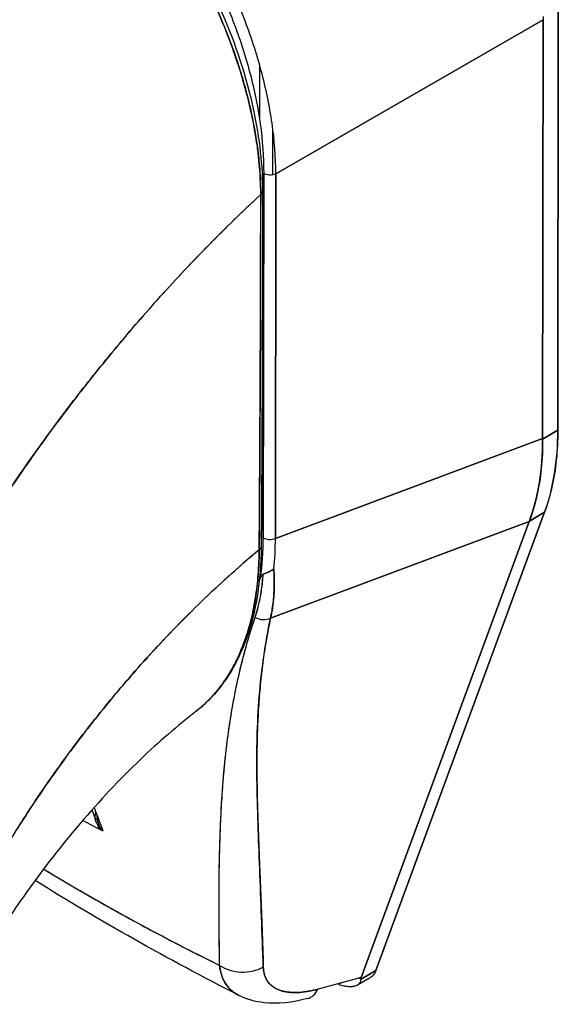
# Model space of a CAD drawing. Extents: x 785 to 1232, y 18 to 306.
# Tile 220 of 232: x 1157.589 to 1158.558, y 229.518 to 231.29. Entities that reach past the tile are written whole.
import ezdxf

# ---------------------------------------------------------------- set-up
doc = ezdxf.new("R2010")
doc.units = 0
doc.header["$LTSCALE"] = 4
doc.header["$MEASUREMENT"] = 0
doc.layers.get('0').update_dxf_attribs({"linetype": 'CONTINUOUS'})

msp = doc.modelspace()

# ---------------------------------------------------------------- linework, layer by layer
for p, q in [((1158.5577, 230.5509), (1158.5585, 231.3109)), ((1158.5585, 231.3109), (1158.5577, 230.5509)), ((1158.0499, 231.0123), (1158.5311, 231.2895)), ((1158.5311, 231.2895), (1158.0499, 231.0123)), ((1158.5029, 231.2733), (1158.5029, 231.2733)), ((1158.515, 231.2802), (1158.515, 231.2802)), ((1158.515, 231.2802), (1158.515, 231.2802)), ((1158.5303, 230.5361), (1158.5311, 231.2895)), ((1158.5311, 231.2895), (1158.5303, 230.5361)), ((1158.4425, 231.2385), (1158.4425, 231.2385)), ((1158.4305, 231.2315), (1158.4305, 231.2315)), ((1158.0205, 231.2091), (1158.0204, 231.1116)), ((1158.0444, 231.0108), (1158.0445, 231.0928)), ((1158.028, 231.0134), (1158.0273, 230.3575)), ((1158.0273, 230.3575), (1158.028, 231.0134)), ((1158.0499, 231.0123), (1158.0492, 230.3563)), ((1158.0492, 230.3563), (1158.0499, 231.0123)), ((1158.0497, 230.8292), (1158.0497, 230.8292)), ((1158.0496, 230.7558), (1158.0496, 230.7558)), ((1158.0276, 230.6066), (1158.0276, 230.6066)), ((1158.5577, 230.5509), (1158.5303, 230.5351)), ((1158.5303, 230.5351), (1158.5577, 230.5509)), ((1158.0492, 230.3563), (1158.5303, 230.5361)), ((1158.5303, 230.5361), (1158.0492, 230.3563)), ((1158.5303, 230.5361), (1158.5303, 230.5351)), ((1158.23, 229.5788), (1158.5337, 230.4032)), ((1158.5337, 230.4032), (1158.23, 229.5788)), ((1158.5064, 230.3874), (1158.5061, 230.3867)), ((1158.5064, 230.3874), (1158.5337, 230.4032)), ((1158.5337, 230.4032), (1158.5064, 230.3874)), ((1158.0404, 230.2127), (1158.5061, 230.3867)), ((1158.5061, 230.3867), (1158.0404, 230.2127)), ((1158.2038, 229.5662), (1158.5061, 230.3867)), ((1158.5061, 230.3867), (1158.2038, 229.5662)), ((1158.4664, 230.3719), (1158.4664, 230.3719)), ((1158.4554, 230.3677), (1158.4554, 230.3677)), ((1158.3382, 230.324), (1158.3382, 230.324)), ((1157.7312, 229.8337), (1157.7338, 229.8323)), ((1157.9481, 229.7588), (1157.9481, 229.7588)), ((1157.9476, 229.7088), (1157.9477, 229.7088)), ((1158.23, 229.5788), (1158.2033, 229.5635)), ((1158.2033, 229.5635), (1158.23, 229.5788)), ((1158.2038, 229.5662), (1158.1258, 229.5454)), ((1158.1681, 229.5567), (1158.163, 229.5537)), ((1158.1972, 229.553), (1158.2198, 229.566))]:
    msp.add_line(p, q)
msp.add_arc((1158.032, 230.7017), 0.0171, 255.4713, 255.4742)
for centre, major_axis, ratio, start_param, end_param in [((1158.6102, 231.335), (-0.0559, -0.0968), 0.577359, 5.435228, 5.496311), ((1157.959, 231.0911), (0.1964, -0.341), 0.578093, 1.277812, 1.277814), ((1158.2901, 231.2815), (0.189, -0.3282), 0.578093, 5.016451, 5.016453), ((1158.2973, 231.2857), (-0.1839, 0.3194), 0.578093, 1.883579, 1.883581), ((1158.0401, 231.0204), (0.0171, 0), 0.576597, 3.927626, 5.323889), ((1158.0157, 230.9796), (0.0102, 0), 0.576398, 5.458529, 6.283184), ((1158.0157, 230.9796), (0.0102, 0), 0.576398, 5.458529, 6.283184), ((1158.032, 230.7017), (-0.0171, 0), 0.576597, 1.318325, 1.318375), ((1158.032, 230.7017), (0.0171, 0), 0.576597, 4.459918, 4.459968), ((1158.0318, 230.5902), (-0.0085, -0.0148), 0.577359, 4.286924, 4.286996), ((1158.0318, 230.5902), (0.0085, 0.0148), 0.577359, 1.145331, 1.145404), ((1158.0318, 230.5902), (0.0171, 0), 0.576597, 4.459918, 4.459968), ((1158.1349, 230.795), (0.2984, -0.5181), 0.578093, 0.449351, 0.786091), ((1158.0826, 230.7626), (-0.331, 0.4965), 0.607112, 3.551699, 3.889127), ((1157.9588, 230.4639), (0.0545, -0.0946), 0.578093, 0.308454, 0.308477), ((1157.7328, 230.5176), (0.1655, -0.4239), 0.574617, 0.786069, 0.972575), ((1157.5907, 230.6504), (0.3229, -0.5515), 0.533026, 0.584233, 0.736454), ((1157.9595, 230.4641), (0.0608, -0.1055), 0.578093, 0.123327, 0.123342), ((1158.0394, 230.3644), (0.0171, 0), 0.576597, 3.927627, 5.323889), ((1158.0394, 230.3644), (-0.0171, 0), 0.576597, 0.786033, 2.182297), ((1157.6231, 230.6047), (-0.2996, 0.5261), 0.575801, 3.815465, 3.930302), ((1157.6231, 230.6047), (0.2996, -0.5261), 0.575809, 0.673864, 0.788702), ((1158.0134, 230.3406), (0.0102, -0.0001), 0.580421, 5.407768, 6.283181), ((1158.0134, 230.3406), (0.0102, -0.0001), 0.580421, 5.407768, 6.283181), ((1157.5132, 230.8341), (0.3916, -0.6801), 0.578093, 0.369388, 0.377485), ((1158.0252, 230.2345), (0.0277, -0.0084), 0.823449, 4.498607, 5.517968), ((1158.0252, 230.2345), (-0.0277, 0.0084), 0.823449, 1.357014, 2.376375), ((1157.9584, 230.1154), (0.0545, -0.0946), 0.578093, 1.313562, 1.316697), ((1157.9595, 230.1155), (0.0608, -0.1055), 0.578093, 1.45137, 1.454244), ((1157.9584, 230.1154), (-0.0545, 0.0946), 0.578093, 2.466132, 2.466239), ((1157.9464, 230.1085), (0.046, -0.0798), 0.578093, 5.825933, 5.826066), ((1157.9595, 230.1155), (-0.0608, 0.1055), 0.578093, 2.426772, 2.426873), ((1157.7069, 229.874), (0.016, 0.006), 0.736898, 5.022744, 5.259344), ((1157.74, 229.8617), (0.0038, 0.0225), 0.513036, 1.812059, 2.019253), ((1157.718, 229.8531), (0.0102, 0.0002), 0.178077, 5.326432, 6.054178), ((1157.718, 229.8531), (0.0102, 0.0002), 0.178079, 5.326428, 6.054173), ((1157.718, 229.8531), (0.0102, 0.0002), 0.178077, 6.283178, 6.537785), ((1157.718, 229.8531), (0.0102, 0.0002), 0.178079, 6.283174, 6.537781), ((1157.9909, 229.634), (0.0682, 0.0019), 0.851631, 4.021823, 5.252736), ((1157.9909, 229.634), (-0.0682, -0.0019), 0.851628, 0.880232, 2.111148), ((1158.0893, 229.5942), (0.0176, -0.0659), 0.593815, 6.283184, 6.875905)]:
    msp.add_ellipse(centre, major_axis=major_axis, ratio=ratio, start_param=start_param, end_param=end_param)
for points, knots in [([(1158.0499, 231.0123), (1158.0498, 231.0416), (1158.0475, 231.072), (1158.0431, 231.1031), (1158.0386, 231.1342), (1158.0321, 231.1659), (1158.0235, 231.1978), (1158.015, 231.2297), (1158.0045, 231.2618), (1157.9921, 231.2937), (1157.9797, 231.3256), (1157.9655, 231.3572), (1157.9497, 231.3881), (1157.9339, 231.419), (1157.9165, 231.4493), (1157.8976, 231.4785), (1157.8788, 231.5077), (1157.8586, 231.5358), (1157.8372, 231.5625), (1157.8158, 231.5891), (1157.7933, 231.6143), (1157.77, 231.6377), (1157.7467, 231.6611), (1157.7225, 231.6826), (1157.6979, 231.702), (1157.6732, 231.7214), (1157.6481, 231.7387), (1157.6227, 231.7534)], [0, 0, 0, 0, 0.111111, 0.111111, 0.111111, 0.222222, 0.222222, 0.222222, 0.333333, 0.333333, 0.333333, 0.444444, 0.444444, 0.444444, 0.555556, 0.555556, 0.555556, 0.666667, 0.666667, 0.666667, 0.777778, 0.777778, 0.777778, 0.888889, 0.888889, 0.888889, 1, 1, 1, 1]), ([(1157.6128, 231.7339), (1157.6377, 231.7194), (1157.6622, 231.7029), (1157.6862, 231.6842), (1157.7102, 231.6654), (1157.7338, 231.6445), (1157.7566, 231.6218), (1157.7794, 231.5991), (1157.8013, 231.5746), (1157.8221, 231.5488), (1157.8429, 231.5229), (1157.8626, 231.4956), (1157.8809, 231.4672), (1157.8993, 231.4388), (1157.9162, 231.4094), (1157.9316, 231.3793), (1157.947, 231.3492), (1157.9607, 231.3185), (1157.9727, 231.2875), (1157.9847, 231.2565), (1157.9948, 231.2253), (1158.0031, 231.1942), (1158.0113, 231.1631), (1158.0176, 231.1321), (1158.0218, 231.1019), (1158.0259, 231.0717), (1158.028, 231.0423), (1158.028, 231.0134)], [0, 0, 0, 0, 0.111111, 0.111111, 0.111111, 0.222222, 0.222222, 0.222222, 0.333333, 0.333333, 0.333333, 0.444444, 0.444444, 0.444444, 0.555556, 0.555556, 0.555556, 0.666667, 0.666667, 0.666667, 0.777778, 0.777778, 0.777778, 0.888889, 0.888889, 0.888889, 1, 1, 1, 1]), ([(1158.0227, 230.9752), (1158.0227, 230.9811), (1158.0226, 230.987), (1158.0223, 230.993), (1158.0221, 230.9996), (1158.0218, 231.0062), (1158.0214, 231.0129), (1158.0209, 231.0203), (1158.0203, 231.0278), (1158.0195, 231.0353), (1158.0187, 231.0435), (1158.0177, 231.0519), (1158.0166, 231.0602), (1158.0158, 231.0663), (1158.0149, 231.0725), (1158.0139, 231.0786), (1158.0134, 231.0817), (1158.0129, 231.0849), (1158.0123, 231.088), (1158.0106, 231.0982), (1158.0086, 231.1085), (1158.0064, 231.1189), (1158.004, 231.1303), (1158.0013, 231.1417), (1157.9983, 231.1532), (1157.9954, 231.1647), (1157.9922, 231.1762), (1157.9887, 231.1877), (1157.9884, 231.1889), (1157.988, 231.1901), (1157.9877, 231.1913), (1157.9834, 231.2052), (1157.9788, 231.2192), (1157.9739, 231.2331), (1157.9683, 231.2486), (1157.9624, 231.2642), (1157.956, 231.2796), (1157.9535, 231.2857), (1157.9509, 231.2918), (1157.9483, 231.2978), (1157.9434, 231.3089), (1157.9384, 231.32), (1157.9331, 231.331), (1157.9247, 231.3485), (1157.9158, 231.3659), (1157.9065, 231.383), (1157.9024, 231.3904), (1157.8983, 231.3977), (1157.8941, 231.405), (1157.8895, 231.413), (1157.8847, 231.421), (1157.8798, 231.429), (1157.8716, 231.4423), (1157.8632, 231.4554), (1157.8545, 231.4683), (1157.8466, 231.4798), (1157.8386, 231.4912), (1157.8304, 231.5023), (1157.8297, 231.5032), (1157.8291, 231.5041), (1157.8284, 231.505), (1157.8216, 231.5142), (1157.8147, 231.5231), (1157.8077, 231.532), (1157.8007, 231.5407), (1157.7937, 231.5493), (1157.7865, 231.5577), (1157.78, 231.5653), (1157.7734, 231.5727), (1157.7668, 231.58), (1157.7624, 231.5848), (1157.758, 231.5896), (1157.7536, 231.5942), (1157.7519, 231.596), (1157.7503, 231.5977), (1157.7486, 231.5995), (1157.743, 231.6053), (1157.7373, 231.611), (1157.7317, 231.6166), (1157.7265, 231.6217), (1157.7212, 231.6267), (1157.716, 231.6316), (1157.7111, 231.6361), (1157.7062, 231.6406), (1157.7013, 231.6449), (1157.6968, 231.6489), (1157.6922, 231.6529), (1157.6877, 231.6568), (1157.6835, 231.6603), (1157.6793, 231.6638), (1157.675, 231.6673), (1157.6742, 231.6679), (1157.6735, 231.6686), (1157.6727, 231.6692), (1157.6696, 231.6717), (1157.6665, 231.6741), (1157.6634, 231.6765), (1157.6599, 231.6793), (1157.6564, 231.6819), (1157.6529, 231.6846), (1157.6498, 231.6869), (1157.6468, 231.6891), (1157.6437, 231.6913), (1157.641, 231.6933), (1157.6383, 231.6952), (1157.6356, 231.6971), (1157.6332, 231.6988), (1157.6308, 231.7005), (1157.6284, 231.7021), (1157.6263, 231.7036), (1157.6242, 231.705), (1157.622, 231.7064), (1157.6201, 231.7077), (1157.6181, 231.709), (1157.6161, 231.7103), (1157.6143, 231.7115), (1157.6125, 231.7126), (1157.6107, 231.7138), (1157.6089, 231.7149), (1157.6072, 231.716), (1157.6055, 231.7171), (1157.6039, 231.7181), (1157.6022, 231.7191), (1157.6006, 231.72), (1157.5991, 231.7209), (1157.5976, 231.7218), (1157.5962, 231.7227), (1157.5948, 231.7235), (1157.5935, 231.7243), (1157.5921, 231.7251), (1157.591, 231.7258), (1157.5898, 231.7264), (1157.5887, 231.7271)], [0, 0, 0, 0, 0.022163, 0.022163, 0.022163, 0.046721, 0.046721, 0.046721, 0.07375, 0.07375, 0.07375, 0.103441, 0.103441, 0.103441, 0.125, 0.125, 0.125, 0.135958, 0.135958, 0.135958, 0.171628, 0.171628, 0.171628, 0.210936, 0.210936, 0.210936, 0.25, 0.25, 0.25, 0.254076, 0.254076, 0.254076, 0.301415, 0.301415, 0.301415, 0.354208, 0.354208, 0.354208, 0.375, 0.375, 0.375, 0.413119, 0.413119, 0.413119, 0.473883, 0.473883, 0.473883, 0.5, 0.5, 0.5, 0.529014, 0.529014, 0.529014, 0.577715, 0.577715, 0.577715, 0.621414, 0.621414, 0.621414, 0.625, 0.625, 0.625, 0.66093, 0.66093, 0.66093, 0.696579, 0.696579, 0.696579, 0.728771, 0.728771, 0.728771, 0.75, 0.75, 0.75, 0.757976, 0.757976, 0.757976, 0.784626, 0.784626, 0.784626, 0.80904, 0.80904, 0.80904, 0.83151, 0.83151, 0.83151, 0.852308, 0.852308, 0.852308, 0.871433, 0.871433, 0.871433, 0.875, 0.875, 0.875, 0.888962, 0.888962, 0.888962, 0.904641, 0.904641, 0.904641, 0.918368, 0.918368, 0.918368, 0.930426, 0.930426, 0.930426, 0.941092, 0.941092, 0.941092, 0.950638, 0.950638, 0.950638, 0.959335, 0.959335, 0.959335, 0.967454, 0.967454, 0.967454, 0.975136, 0.975136, 0.975136, 0.982323, 0.982323, 0.982323, 0.988932, 0.988932, 0.988932, 0.994877, 0.994877, 0.994877, 1, 1, 1, 1]), ([(1157.5887, 231.7271), (1157.5963, 231.7227), (1157.605, 231.7175), (1157.6141, 231.7116), (1157.6177, 231.7093), (1157.6214, 231.7068), (1157.6251, 231.7044), (1157.632, 231.6997), (1157.6389, 231.6948), (1157.6461, 231.6896), (1157.6525, 231.6849), (1157.6591, 231.6799), (1157.6658, 231.6746), (1157.6715, 231.6701), (1157.6774, 231.6654), (1157.6833, 231.6605), (1157.6921, 231.6531), (1157.7012, 231.6451), (1157.7105, 231.6366), (1157.7151, 231.6324), (1157.7197, 231.6281), (1157.7244, 231.6236), (1157.7356, 231.6129), (1157.7471, 231.6012), (1157.7589, 231.5886), (1157.7619, 231.5854), (1157.7649, 231.5822), (1157.7679, 231.5788), (1157.7817, 231.5636), (1157.7959, 231.5469), (1157.8103, 231.5287), (1157.8108, 231.528), (1157.8114, 231.5273), (1157.8119, 231.5266), (1157.8261, 231.5086), (1157.8404, 231.489), (1157.8549, 231.4677), (1157.8578, 231.4634), (1157.8607, 231.459), (1157.8636, 231.4546), (1157.8741, 231.4385), (1157.8846, 231.4215), (1157.8949, 231.4036), (1157.9023, 231.3909), (1157.9095, 231.3777), (1157.9165, 231.3642), (1157.9213, 231.355), (1157.9261, 231.3456), (1157.9307, 231.336), (1157.9416, 231.3135), (1157.9518, 231.2904), (1157.961, 231.2673), (1157.9616, 231.2658), (1157.9622, 231.2643), (1157.9628, 231.2628), (1157.9711, 231.2416), (1157.9785, 231.2205), (1157.9851, 231.1994), (1157.9893, 231.1863), (1157.9931, 231.1732), (1157.9965, 231.16), (1157.9988, 231.1516), (1158.0009, 231.1431), (1158.0029, 231.1346), (1158.0076, 231.1142), (1158.0115, 231.094), (1158.0145, 231.0747), (1158.0153, 231.0698), (1158.016, 231.0649), (1158.0166, 231.0601), (1158.0184, 231.0466), (1158.0198, 231.0336), (1158.0208, 231.0212), (1158.0221, 231.0048), (1158.0227, 230.9894), (1158.0227, 230.9752)], [0, 0, 0, 0, 0.065233, 0.065233, 0.065233, 0.090909, 0.090909, 0.090909, 0.138606, 0.138606, 0.138606, 0.181818, 0.181818, 0.181818, 0.218295, 0.218295, 0.218295, 0.272727, 0.272727, 0.272727, 0.299488, 0.299488, 0.299488, 0.363636, 0.363636, 0.363636, 0.379913, 0.379913, 0.379913, 0.454545, 0.454545, 0.454545, 0.457429, 0.457429, 0.457429, 0.530754, 0.530754, 0.530754, 0.545455, 0.545455, 0.545455, 0.598649, 0.598649, 0.598649, 0.636364, 0.636364, 0.636364, 0.662242, 0.662242, 0.662242, 0.723318, 0.723318, 0.723318, 0.727273, 0.727273, 0.727273, 0.783303, 0.783303, 0.783303, 0.818182, 0.818182, 0.818182, 0.840721, 0.840721, 0.840721, 0.895221, 0.895221, 0.895221, 0.909091, 0.909091, 0.909091, 0.94822, 0.94822, 0.94822, 1, 1, 1, 1]), ([(1157.5959, 231.7292), (1157.6438, 231.7016), (1157.6922, 231.6642), (1157.7804, 231.5778), (1157.8215, 231.5283), (1157.8939, 231.422), (1157.926, 231.3639), (1157.9774, 231.2462), (1157.9972, 231.1853), (1158.0205, 231.076), (1158.026, 231.026), (1158.026, 230.9795)], [0, 0, 0, 0, 0.592275, 0.592275, 1.159379, 1.159379, 1.729258, 1.729258, 2.3014, 2.3014, 2.798391, 2.798391, 2.798391, 2.798391]), ([(1158.0227, 230.9752), (1157.9937, 230.9482), (1157.9656, 230.9209), (1157.9384, 230.8935), (1157.9071, 230.8619), (1157.8771, 230.8301), (1157.8483, 230.7984), (1157.8194, 230.7667), (1157.7919, 230.735), (1157.7656, 230.7035), (1157.7392, 230.672), (1157.7141, 230.6407), (1157.6902, 230.6098), (1157.6663, 230.5789), (1157.6436, 230.5483), (1157.622, 230.5182), (1157.6005, 230.4881), (1157.58, 230.4584), (1157.5607, 230.4293), (1157.5413, 230.4003), (1157.5231, 230.3718), (1157.5058, 230.3439), (1157.4886, 230.3161), (1157.4724, 230.2889), (1157.4572, 230.2624)], [0, 0, 0, 0, 0.110185, 0.110185, 0.110185, 0.237301, 0.237301, 0.237301, 0.364418, 0.364418, 0.364418, 0.491534, 0.491534, 0.491534, 0.618651, 0.618651, 0.618651, 0.745767, 0.745767, 0.745767, 0.872884, 0.872884, 0.872884, 1, 1, 1, 1]), ([(1157.4572, 230.2624), (1157.4591, 230.2659), (1157.4612, 230.2694), (1157.4632, 230.2728), (1157.4782, 230.2986), (1157.4941, 230.3251), (1157.5109, 230.3521), (1157.5278, 230.3792), (1157.5456, 230.4068), (1157.5644, 230.435), (1157.5833, 230.4632), (1157.6032, 230.4919), (1157.6241, 230.521), (1157.645, 230.5502), (1157.667, 230.5798), (1157.6901, 230.6097), (1157.7133, 230.6396), (1157.7375, 230.6698), (1157.7629, 230.7003), (1157.7882, 230.7307), (1157.8148, 230.7613), (1157.8425, 230.792), (1157.8702, 230.8227), (1157.899, 230.8534), (1157.9291, 230.884), (1157.9591, 230.9146), (1157.9903, 230.9451), (1158.0227, 230.9752)], [0, 0, 0, 0, 0.016632, 0.016632, 0.016632, 0.139553, 0.139553, 0.139553, 0.262474, 0.262474, 0.262474, 0.385395, 0.385395, 0.385395, 0.508316, 0.508316, 0.508316, 0.631237, 0.631237, 0.631237, 0.754158, 0.754158, 0.754158, 0.877079, 0.877079, 0.877079, 1, 1, 1, 1]), ([(1158.0227, 230.9752), (1158.0226, 230.9617), (1158.0225, 230.9472), (1158.0224, 230.9321), (1158.0224, 230.9224), (1158.0224, 230.9124), (1158.0224, 230.9022), (1158.0224, 230.899), (1158.0224, 230.8957), (1158.0224, 230.8925), (1158.0224, 230.8805), (1158.0224, 230.8682), (1158.0224, 230.8557), (1158.0224, 230.8444), (1158.0224, 230.8329), (1158.0224, 230.8212), (1158.0224, 230.8209), (1158.0224, 230.8206), (1158.0224, 230.8202), (1158.0224, 230.8098), (1158.0224, 230.7993), (1158.0223, 230.7885), (1158.0223, 230.7782), (1158.0223, 230.7678), (1158.0223, 230.7571), (1158.0222, 230.7484), (1158.0222, 230.7395), (1158.0222, 230.7305), (1158.0221, 230.7195), (1158.0221, 230.7082), (1158.022, 230.6967), (1158.0219, 230.6772), (1158.0218, 230.6571), (1158.0217, 230.6367), (1158.0217, 230.6344), (1158.0217, 230.6321), (1158.0217, 230.6297), (1158.0216, 230.6113), (1158.0214, 230.5927), (1158.0213, 230.574), (1158.0213, 230.5629), (1158.0212, 230.5517), (1158.0212, 230.5406), (1158.0211, 230.5354), (1158.0211, 230.5301), (1158.0211, 230.5249), (1158.0211, 230.5183), (1158.021, 230.5118), (1158.021, 230.5053), (1158.0209, 230.4926), (1158.0209, 230.4801), (1158.0208, 230.4677), (1158.0208, 230.454), (1158.0207, 230.4405), (1158.0207, 230.4273), (1158.0207, 230.4262), (1158.0206, 230.425), (1158.0206, 230.4238), (1158.0206, 230.41), (1158.0205, 230.3966), (1158.0204, 230.3837), (1158.0203, 230.3667), (1158.0201, 230.3508), (1158.0199, 230.336)], [0, 0, 0, 0, 0.086854, 0.086854, 0.086854, 0.142857, 0.142857, 0.142857, 0.160393, 0.160393, 0.160393, 0.225332, 0.225332, 0.225332, 0.284072, 0.284072, 0.284072, 0.285714, 0.285714, 0.285714, 0.337995, 0.337995, 0.337995, 0.387858, 0.387858, 0.387858, 0.428571, 0.428571, 0.428571, 0.477903, 0.477903, 0.477903, 0.561799, 0.561799, 0.561799, 0.571429, 0.571429, 0.571429, 0.647398, 0.647398, 0.647398, 0.692793, 0.692793, 0.692793, 0.714286, 0.714286, 0.714286, 0.741164, 0.741164, 0.741164, 0.793671, 0.793671, 0.793671, 0.851961, 0.851961, 0.851961, 0.857143, 0.857143, 0.857143, 0.918923, 0.918923, 0.918923, 1, 1, 1, 1]), ([(1158.0199, 230.336), (1158.0203, 230.3872), (1158.0206, 230.4388), (1158.0209, 230.4908), (1158.021, 230.5089), (1158.0211, 230.527), (1158.0212, 230.5451), (1158.0214, 230.5767), (1158.0216, 230.6083), (1158.0217, 230.6401), (1158.0219, 230.6792), (1158.0221, 230.7185), (1158.0222, 230.7581), (1158.0223, 230.7724), (1158.0223, 230.7867), (1158.0224, 230.801), (1158.0225, 230.8586), (1158.0226, 230.9167), (1158.0227, 230.9752)], [0, 0, 0, 0, 0.247318, 0.247318, 0.247318, 0.333333, 0.333333, 0.333333, 0.482783, 0.482783, 0.482783, 0.666667, 0.666667, 0.666667, 0.733158, 0.733158, 0.733158, 1, 1, 1, 1]), ([(1158.5577, 230.5509), (1158.5576, 230.5326), (1158.5567, 230.5149), (1158.5549, 230.4978), (1158.5531, 230.4806), (1158.5505, 230.464), (1158.5469, 230.4482), (1158.5434, 230.4324), (1158.539, 230.4174), (1158.5337, 230.4032)], [0, 0, 0, 0, 0.333333, 0.333333, 0.333333, 0.666667, 0.666667, 0.666667, 1, 1, 1, 1]), ([(1158.5303, 230.5351), (1158.5304, 230.5169), (1158.5296, 230.4992), (1158.5279, 230.4821), (1158.5262, 230.465), (1158.5235, 230.4485), (1158.5199, 230.4327), (1158.5163, 230.4169), (1158.5118, 230.4018), (1158.5064, 230.3874)], [0, 0, 0, 0, 0.333333, 0.333333, 0.333333, 0.666667, 0.666667, 0.666667, 1, 1, 1, 1]), ([(1158.5303, 230.5361), (1158.5303, 230.536), (1158.5303, 230.5359), (1158.5303, 230.5358), (1158.5303, 230.5357), (1158.5303, 230.5356), (1158.5303, 230.5355), (1158.5303, 230.5353), (1158.5303, 230.5352), (1158.5303, 230.5351)], [0, 0, 0, 0, 0.333333, 0.333333, 0.333333, 0.666667, 0.666667, 0.666667, 1, 1, 1, 1]), ([(1158.5064, 230.3874), (1158.5063, 230.3874), (1158.5063, 230.3873), (1158.5063, 230.3872), (1158.5062, 230.3871), (1158.5062, 230.387), (1158.5062, 230.3869), (1158.5062, 230.3869), (1158.5061, 230.3868), (1158.5061, 230.3867)], [0, 0, 0, 0, 0.333333, 0.333333, 0.333333, 0.666667, 0.666667, 0.666667, 1, 1, 1, 1]), ([(1157.4852, 229.6583), (1157.4964, 229.6806), (1157.5086, 229.7041), (1157.5222, 229.7287), (1157.5358, 229.7533), (1157.5506, 229.779), (1157.5669, 229.8057), (1157.5831, 229.8324), (1157.6007, 229.86), (1157.6198, 229.8884), (1157.6389, 229.9167), (1157.6595, 229.9459), (1157.6815, 229.9755), (1157.7036, 230.0051), (1157.7272, 230.0353), (1157.7523, 230.0657), (1157.7775, 230.0961), (1157.8042, 230.1267), (1157.8324, 230.1572), (1157.8607, 230.1877), (1157.8905, 230.2182), (1157.9217, 230.2481), (1157.953, 230.278), (1157.9858, 230.3075), (1158.0199, 230.336)], [0, 0, 0, 0, 0.124948, 0.124948, 0.124948, 0.249955, 0.249955, 0.249955, 0.374963, 0.374963, 0.374963, 0.49997, 0.49997, 0.49997, 0.624978, 0.624978, 0.624978, 0.749985, 0.749985, 0.749985, 0.874993, 0.874993, 0.874993, 1, 1, 1, 1]), ([(1158.0199, 230.336), (1158.0101, 230.3278), (1158.0003, 230.3195), (1157.9907, 230.3111), (1157.9736, 230.2962), (1157.9568, 230.281), (1157.9404, 230.2658), (1157.924, 230.2505), (1157.9081, 230.235), (1157.8925, 230.2195), (1157.8769, 230.204), (1157.8617, 230.1884), (1157.8469, 230.1727), (1157.8321, 230.157), (1157.8177, 230.1413), (1157.8038, 230.1256), (1157.7898, 230.1099), (1157.7762, 230.0942), (1157.7631, 230.0786), (1157.7499, 230.0629), (1157.7372, 230.0473), (1157.7249, 230.0318), (1157.7125, 230.0163), (1157.7006, 230.0009), (1157.6891, 229.9856), (1157.6775, 229.9703), (1157.6664, 229.9551), (1157.6557, 229.9401), (1157.645, 229.9251), (1157.6346, 229.9103), (1157.6247, 229.8956), (1157.6148, 229.881), (1157.6052, 229.8665), (1157.596, 229.8523), (1157.5869, 229.838), (1157.5781, 229.824), (1157.5696, 229.8103), (1157.5612, 229.7965), (1157.5532, 229.783), (1157.5454, 229.7697), (1157.5377, 229.7565), (1157.5304, 229.7435), (1157.5234, 229.7308), (1157.5164, 229.7181), (1157.5097, 229.7057), (1157.5033, 229.6936), (1157.497, 229.6815), (1157.491, 229.6697), (1157.4852, 229.6583)], [0, 0, 0, 0, 0.036069, 0.036069, 0.036069, 0.100331, 0.100331, 0.100331, 0.164593, 0.164593, 0.164593, 0.228855, 0.228855, 0.228855, 0.293118, 0.293118, 0.293118, 0.35738, 0.35738, 0.35738, 0.421642, 0.421642, 0.421642, 0.485904, 0.485904, 0.485904, 0.550166, 0.550166, 0.550166, 0.614429, 0.614429, 0.614429, 0.678691, 0.678691, 0.678691, 0.742953, 0.742953, 0.742953, 0.807215, 0.807215, 0.807215, 0.871477, 0.871477, 0.871477, 0.93574, 0.93574, 0.93574, 1, 1, 1, 1]), ([(1158.0236, 230.3406), (1158.0232, 230.2803), (1158.0142, 230.2241), (1157.9799, 230.1287), (1157.9542, 230.0881), (1157.9166, 230.0535), (1157.9114, 230.0491), (1157.9061, 230.045)], [0, 0, 0, 0, 0.647404, 0.647404, 1.290896, 1.290896, 1.390377, 1.390377, 1.390377, 1.390377]), ([(1157.9061, 230.045), (1157.9064, 230.0452), (1157.9067, 230.0455), (1157.907, 230.0457), (1157.9072, 230.0459), (1157.9075, 230.0461), (1157.9078, 230.0463), (1157.9128, 230.0503), (1157.9177, 230.0545), (1157.9224, 230.0589), (1157.9277, 230.0639), (1157.9328, 230.0691), (1157.9377, 230.0747), (1157.9426, 230.0801), (1157.9472, 230.0858), (1157.9517, 230.0918), (1157.9528, 230.0934), (1157.954, 230.095), (1157.9551, 230.0966), (1157.9582, 230.101), (1157.9613, 230.1055), (1157.9642, 230.1102), (1157.968, 230.1164), (1157.9717, 230.1228), (1157.9752, 230.1295), (1157.9786, 230.136), (1157.9819, 230.1427), (1157.9849, 230.1496), (1157.9868, 230.154), (1157.9887, 230.1585), (1157.9905, 230.1631), (1157.9914, 230.1655), (1157.9923, 230.1679), (1157.9931, 230.1703), (1157.9956, 230.177), (1157.9979, 230.184), (1158.0001, 230.191), (1158.002, 230.1974), (1158.0038, 230.204), (1158.0054, 230.2106), (1158.007, 230.2168), (1158.0084, 230.2231), (1158.0097, 230.2295), (1158.0106, 230.2342), (1158.0115, 230.2389), (1158.0123, 230.2437), (1158.0126, 230.2455), (1158.0129, 230.2473), (1158.0132, 230.2491), (1158.0143, 230.2559), (1158.0152, 230.2628), (1158.016, 230.2697), (1158.0169, 230.2768), (1158.0176, 230.2841), (1158.0181, 230.2914), (1158.0187, 230.2988), (1158.0192, 230.3064), (1158.0194, 230.3141), (1158.0197, 230.3213), (1158.0199, 230.3286), (1158.0199, 230.336)], [0.551968, 0.551968, 0.551968, 0.551968, 0.553815, 0.553815, 0.553815, 0.5555556, 0.5555556, 0.5555556, 0.5873197, 0.5873197, 0.5873197, 0.6226959, 0.6226959, 0.6226959, 0.6574867, 0.6574867, 0.6574867, 0.6666667, 0.6666667, 0.6666667, 0.6915609, 0.6915609, 0.6915609, 0.7248127, 0.7248127, 0.7248127, 0.7571311, 0.7571311, 0.7571311, 0.7777778, 0.7777778, 0.7777778, 0.7883997, 0.7883997, 0.7883997, 0.8183588, 0.8183588, 0.8183588, 0.845378, 0.845378, 0.845378, 0.870503, 0.870503, 0.870503, 0.8888889, 0.8888889, 0.8888889, 0.8957748, 0.8957748, 0.8957748, 0.9214813, 0.9214813, 0.9214813, 0.9477805, 0.9477805, 0.9477805, 0.9746573, 0.9746573, 0.9746573, 1, 1, 1, 1]), ([(1158.0199, 230.336), (1158.0198, 230.3229), (1158.0194, 230.3087), (1158.0183, 230.2941), (1158.0177, 230.2853), (1158.0168, 230.2764), (1158.0158, 230.2675), (1158.015, 230.2609), (1158.0141, 230.2544), (1158.013, 230.2478), (1158.0104, 230.2318), (1158.007, 230.2158), (1158.0025, 230.1996), (1158.0022, 230.1986), (1158.002, 230.1976), (1158.0017, 230.1966), (1157.9974, 230.1817), (1157.9922, 230.1667), (1157.986, 230.1522), (1157.9823, 230.1435), (1157.9782, 230.135), (1157.9738, 230.1267), (1157.9703, 230.1204), (1157.9667, 230.1142), (1157.9629, 230.1082), (1157.9539, 230.0939), (1157.9438, 230.081), (1157.9334, 230.0699), (1157.9331, 230.0695), (1157.9327, 230.0692), (1157.9324, 230.0689), (1157.9238, 230.0597), (1157.915, 230.0519), (1157.9061, 230.045)], [0, 0, 0, 0, 0.0478542, 0.0478542, 0.0478542, 0.0769231, 0.0769231, 0.0769231, 0.0983166, 0.0983166, 0.0983166, 0.1506385, 0.1506385, 0.1506385, 0.1538462, 0.1538462, 0.1538462, 0.2019809, 0.2019809, 0.2019809, 0.2307692, 0.2307692, 0.2307692, 0.2529487, 0.2529487, 0.2529487, 0.3060298, 0.3060298, 0.3060298, 0.3076923, 0.3076923, 0.3076923, 0.3519805, 0.3519805, 0.3519805, 0.3519805]), ([(1158.027, 230.2919), (1158.029, 230.2927), (1158.0312, 230.2935), (1158.0334, 230.2944), (1158.0357, 230.2953), (1158.0379, 230.2962), (1158.0401, 230.2973), (1158.0423, 230.2985), (1158.0444, 230.2998), (1158.0463, 230.3013)], [0, 0, 0, 0, 0.333333, 0.333333, 0.333333, 0.666667, 0.666667, 0.666667, 1, 1, 1, 1]), ([(1158.0463, 230.3013), (1158.0444, 230.2998), (1158.0423, 230.2985), (1158.0401, 230.2973), (1158.0379, 230.2962), (1158.0356, 230.2953), (1158.0334, 230.2944), (1158.0324, 230.294), (1158.0314, 230.2936), (1158.0304, 230.2932), (1158.0292, 230.2928), (1158.0281, 230.2924), (1158.027, 230.2919)], [0, 0, 0, 0, 0.333333, 0.333333, 0.333333, 0.666667, 0.666667, 0.666667, 0.817044, 0.817044, 0.817044, 1, 1, 1, 1]), ([(1158.0463, 230.3013), (1158.0465, 230.298), (1158.0466, 230.2948), (1158.0468, 230.2915), (1158.047, 230.2844), (1158.0471, 230.2775), (1158.047, 230.2706), (1158.047, 230.2704), (1158.047, 230.2702), (1158.047, 230.27), (1158.0468, 230.2633), (1158.0465, 230.2568), (1158.046, 230.2505), (1158.0457, 230.2471), (1158.0454, 230.2437), (1158.045, 230.2404), (1158.0446, 230.2373), (1158.0442, 230.2342), (1158.0438, 230.2312), (1158.0428, 230.2249), (1158.0417, 230.2187), (1158.0404, 230.2127)], [0, 0, 0, 0, 0.10182, 0.10182, 0.10182, 0.326366, 0.326366, 0.326366, 0.333333, 0.333333, 0.333333, 0.550921, 0.550921, 0.550921, 0.666667, 0.666667, 0.666667, 0.775448, 0.775448, 0.775448, 1, 1, 1, 1]), ([(1158.0404, 230.2127), (1158.0423, 230.2216), (1158.0439, 230.2308), (1158.045, 230.2404), (1158.0461, 230.25), (1158.0467, 230.2598), (1158.047, 230.27), (1158.0472, 230.2801), (1158.0469, 230.2906), (1158.0463, 230.3013)], [0, 0, 0, 0, 0.3333333, 0.3333333, 0.3333333, 0.6666667, 0.6666667, 0.6666667, 0.9999952, 0.9999952, 0.9999952, 0.9999952]), ([(1158.0126, 230.2141), (1158.0152, 230.2219), (1158.0175, 230.23), (1158.0194, 230.2384), (1158.0214, 230.2468), (1158.023, 230.2554), (1158.0243, 230.2643), (1158.0255, 230.2733), (1158.0265, 230.2825), (1158.027, 230.2919)], [0, 0, 0, 0, 0.333333, 0.333333, 0.333333, 0.666667, 0.666667, 0.666667, 1, 1, 1, 1]), ([(1158.0126, 230.2141), (1158.0145, 230.2198), (1158.0163, 230.2257), (1158.0178, 230.2318), (1158.0194, 230.2378), (1158.0208, 230.244), (1158.022, 230.2504), (1158.0232, 230.2567), (1158.0242, 230.2633), (1158.025, 230.2699), (1158.0258, 230.2766), (1158.0265, 230.2834), (1158.0269, 230.2903), (1158.027, 230.2909), (1158.027, 230.2914), (1158.027, 230.2919)], [0, 0, 0, 0, 0.243497, 0.243497, 0.243497, 0.488085, 0.488085, 0.488085, 0.733901, 0.733901, 0.733901, 0.981098, 0.981098, 0.981098, 1, 1, 1, 1]), ([(1158.027, 230.2919), (1158.0263, 230.2915), (1158.0256, 230.2909), (1158.025, 230.2902), (1158.0245, 230.2896), (1158.024, 230.2888), (1158.0235, 230.288), (1158.023, 230.2871), (1158.0226, 230.2863), (1158.0221, 230.2854)], [0, 0, 0, 0, 0.333333, 0.333333, 0.333333, 0.666667, 0.666667, 0.666667, 1, 1, 1, 1]), ([(1158.027, 230.2919), (1158.0263, 230.2915), (1158.0256, 230.2909), (1158.025, 230.2902), (1158.0245, 230.2896), (1158.024, 230.2888), (1158.0235, 230.288), (1158.023, 230.2871), (1158.0226, 230.2863), (1158.0221, 230.2854)], [0, 0, 0, 0, 0.333333, 0.333333, 0.333333, 0.666667, 0.666667, 0.666667, 1, 1, 1, 1]), ([(1157.9486, 229.5881), (1157.9482, 229.6234), (1157.9478, 229.6566), (1157.9477, 229.6877), (1157.9475, 229.7187), (1157.9478, 229.7475), (1157.9483, 229.7746), (1157.9489, 229.8017), (1157.9497, 229.8271), (1157.9508, 229.8512), (1157.9519, 229.8753), (1157.9534, 229.8981), (1157.9552, 229.92), (1157.9569, 229.9419), (1157.959, 229.9629), (1157.9615, 229.9833), (1157.964, 230.0036), (1157.9668, 230.0234), (1157.9701, 230.0428), (1157.9733, 230.0621), (1157.977, 230.0812), (1157.9811, 230.1001), (1157.9853, 230.119), (1157.9899, 230.1378), (1157.9951, 230.1567), (1158.0003, 230.1756), (1158.0061, 230.1946), (1158.0126, 230.2141)], [0, 0, 0, 0, 0.111111, 0.111111, 0.111111, 0.222222, 0.222222, 0.222222, 0.333333, 0.333333, 0.333333, 0.444444, 0.444444, 0.444444, 0.555556, 0.555556, 0.555556, 0.666667, 0.666667, 0.666667, 0.777778, 0.777778, 0.777778, 0.888889, 0.888889, 0.888889, 1, 1, 1, 1]), ([(1157.9486, 229.5881), (1157.9484, 229.6), (1157.9483, 229.6118), (1157.9481, 229.6235), (1157.948, 229.6348), (1157.9479, 229.646), (1157.9478, 229.6571), (1157.9477, 229.6679), (1157.9477, 229.6785), (1157.9477, 229.689), (1157.9476, 229.6993), (1157.9477, 229.7094), (1157.9477, 229.7195), (1157.9477, 229.7293), (1157.9478, 229.739), (1157.9479, 229.7486), (1157.948, 229.7545), (1157.9481, 229.7603), (1157.9482, 229.7661), (1157.9482, 229.7696), (1157.9483, 229.7731), (1157.9484, 229.7766), (1157.9485, 229.7856), (1157.9488, 229.7945), (1157.949, 229.8034), (1157.9493, 229.8121), (1157.9495, 229.8207), (1157.9499, 229.8292), (1157.9502, 229.8376), (1157.9505, 229.846), (1157.9509, 229.8542), (1157.9513, 229.8623), (1157.9518, 229.8704), (1157.9522, 229.8784), (1157.9527, 229.8863), (1157.9532, 229.8941), (1157.9538, 229.9019), (1157.9543, 229.9096), (1157.9549, 229.9172), (1157.9555, 229.9248), (1157.9556, 229.9255), (1157.9557, 229.9262), (1157.9557, 229.927), (1157.9563, 229.9337), (1157.9569, 229.9404), (1157.9576, 229.9471), (1157.9583, 229.9544), (1157.9591, 229.9617), (1157.9599, 229.969), (1157.9607, 229.9761), (1157.9615, 229.9833), (1157.9624, 229.9904), (1157.9633, 229.9975), (1157.9643, 230.0045), (1157.9653, 230.0115), (1157.9662, 230.0185), (1157.9673, 230.0254), (1157.9684, 230.0323), (1157.9695, 230.0392), (1157.9706, 230.046), (1157.9718, 230.0529), (1157.973, 230.0597), (1157.9743, 230.0665), (1157.9756, 230.0732), (1157.9757, 230.0739), (1157.9758, 230.0745), (1157.976, 230.0752), (1157.9772, 230.0813), (1157.9784, 230.0874), (1157.9797, 230.0935), (1157.9811, 230.1002), (1157.9826, 230.1069), (1157.9842, 230.1136), (1157.9857, 230.1204), (1157.9873, 230.1271), (1157.989, 230.1337), (1157.9907, 230.1404), (1157.9924, 230.1471), (1157.9942, 230.1538), (1157.9961, 230.1605), (1157.998, 230.1672), (1157.9999, 230.1738), (1158.0019, 230.1806), (1158.0039, 230.1873), (1158.006, 230.1939), (1158.0081, 230.2007), (1158.0103, 230.2074), (1158.0126, 230.2141)], [0, 0, 0, 0, 0.047674, 0.047674, 0.047674, 0.093754, 0.093754, 0.093754, 0.138483, 0.138483, 0.138483, 0.181962, 0.181962, 0.181962, 0.224293, 0.224293, 0.224293, 0.25, 0.25, 0.25, 0.265575, 0.265575, 0.265575, 0.305906, 0.305906, 0.305906, 0.345378, 0.345378, 0.345378, 0.384081, 0.384081, 0.384081, 0.422102, 0.422102, 0.422102, 0.459526, 0.459526, 0.459526, 0.496435, 0.496435, 0.496435, 0.5, 0.5, 0.5, 0.53291, 0.53291, 0.53291, 0.569025, 0.569025, 0.569025, 0.604849, 0.604849, 0.604849, 0.640453, 0.640453, 0.640453, 0.675905, 0.675905, 0.675905, 0.711275, 0.711275, 0.711275, 0.746632, 0.746632, 0.746632, 0.75, 0.75, 0.75, 0.782043, 0.782043, 0.782043, 0.817582, 0.817582, 0.817582, 0.853329, 0.853329, 0.853329, 0.889364, 0.889364, 0.889364, 0.925766, 0.925766, 0.925766, 0.962618, 0.962618, 0.962618, 1, 1, 1, 1]), ([(1158.0273, 229.5852), (1158.0249, 229.6465), (1158.023, 229.7053), (1158.0209, 229.7614), (1158.0188, 229.8175), (1158.0166, 229.8708), (1158.0159, 229.9223), (1158.0152, 229.9738), (1158.0161, 230.0236), (1158.02, 230.0719), (1158.024, 230.1203), (1158.0309, 230.1672), (1158.0404, 230.2127)], [0, 0, 0, 0, 0.25, 0.25, 0.25, 0.5, 0.5, 0.5, 0.75, 0.75, 0.75, 1, 1, 1, 1]), ([(1158.0404, 230.2127), (1158.0389, 230.206), (1158.0375, 230.1993), (1158.0362, 230.1927), (1158.0349, 230.186), (1158.0337, 230.1793), (1158.0326, 230.1727), (1158.0314, 230.166), (1158.0303, 230.1594), (1158.0293, 230.1528), (1158.0283, 230.1461), (1158.0273, 230.1394), (1158.0265, 230.1328), (1158.0256, 230.1261), (1158.0247, 230.1195), (1158.024, 230.1129), (1158.0232, 230.1062), (1158.0225, 230.0995), (1158.0219, 230.0929), (1158.0212, 230.0861), (1158.0206, 230.0794), (1158.0201, 230.0727), (1158.0196, 230.0659), (1158.0191, 230.0592), (1158.0187, 230.0524), (1158.0182, 230.0456), (1158.0179, 230.0387), (1158.0175, 230.0319), (1158.0172, 230.025), (1158.0169, 230.0181), (1158.0167, 230.0112), (1158.0165, 230.0041), (1158.0163, 229.9971), (1158.0161, 229.9901), (1158.016, 229.9829), (1158.0159, 229.9758), (1158.0158, 229.9687), (1158.0157, 229.9613), (1158.0157, 229.9541), (1158.0157, 229.9468), (1158.0157, 229.9393), (1158.0158, 229.9318), (1158.0159, 229.9244), (1158.0159, 229.9167), (1158.0161, 229.9091), (1158.0162, 229.9015), (1158.0163, 229.8978), (1158.0164, 229.8942), (1158.0164, 229.8905), (1158.0165, 229.8863), (1158.0166, 229.8821), (1158.0167, 229.8779), (1158.0169, 229.8697), (1158.0172, 229.8616), (1158.0174, 229.8535), (1158.0177, 229.8452), (1158.018, 229.8368), (1158.0183, 229.8284), (1158.0186, 229.8197), (1158.0189, 229.811), (1158.0192, 229.8024), (1158.0196, 229.7934), (1158.0199, 229.7843), (1158.0203, 229.7753), (1158.0207, 229.766), (1158.0211, 229.7566), (1158.0215, 229.7472), (1158.0219, 229.7374), (1158.0223, 229.7276), (1158.0227, 229.7178), (1158.0231, 229.7076), (1158.0235, 229.6973), (1158.0239, 229.6871), (1158.0243, 229.6763), (1158.0247, 229.6656), (1158.0251, 229.6549), (1158.0255, 229.6436), (1158.0259, 229.6323), (1158.0262, 229.621), (1158.0266, 229.6091), (1158.027, 229.5971), (1158.0273, 229.5852)], [0, 0, 0, 0, 0.029086, 0.029086, 0.029086, 0.058387, 0.058387, 0.058387, 0.087935, 0.087935, 0.087935, 0.117777, 0.117777, 0.117777, 0.147957, 0.147957, 0.147957, 0.178529, 0.178529, 0.178529, 0.20955, 0.20955, 0.20955, 0.24108, 0.24108, 0.24108, 0.273185, 0.273185, 0.273185, 0.305936, 0.305936, 0.305936, 0.339407, 0.339407, 0.339407, 0.37368, 0.37368, 0.37368, 0.408841, 0.408841, 0.408841, 0.44498, 0.44498, 0.44498, 0.482193, 0.482193, 0.482193, 0.5, 0.5, 0.5, 0.520588, 0.520588, 0.520588, 0.560289, 0.560289, 0.560289, 0.60142, 0.60142, 0.60142, 0.644109, 0.644109, 0.644109, 0.688496, 0.688496, 0.688496, 0.734731, 0.734731, 0.734731, 0.782977, 0.782977, 0.782977, 0.833414, 0.833414, 0.833414, 0.886232, 0.886232, 0.886232, 0.941632, 0.941632, 0.941632, 1, 1, 1, 1]), ([(1157.9061, 230.045), (1157.874, 230.0202), (1157.8393, 229.9904), (1157.7688, 229.9228), (1157.7321, 229.8839), (1157.6591, 229.7984), (1157.6222, 229.7504), (1157.5716, 229.6773), (1157.5549, 229.6517), (1157.5395, 229.6266)], [0, 0, 0, 0, 0.446987, 0.446987, 0.918295, 0.918295, 1.439071, 1.439071, 1.716902, 1.716902, 1.716902, 1.716902]), ([(1157.7256, 229.8643), (1157.7255, 229.8639), (1157.7254, 229.8636), (1157.7253, 229.8632), (1157.7251, 229.8623), (1157.7249, 229.8614), (1157.7247, 229.8605), (1157.7245, 229.8594), (1157.7244, 229.8583), (1157.7242, 229.8573), (1157.724, 229.8554), (1157.7239, 229.8535), (1157.724, 229.8517)], [0.2732574, 0.2732574, 0.2732574, 0.2732574, 0.3333333, 0.3333333, 0.3333333, 0.4872647, 0.4872647, 0.4872647, 0.6666667, 0.6666667, 0.6666667, 1, 1, 1, 1]), ([(1157.724, 229.8517), (1157.7242, 229.8508), (1157.7244, 229.8499), (1157.7247, 229.849), (1157.7251, 229.8479), (1157.7256, 229.8467), (1157.7261, 229.8456), (1157.7263, 229.8452), (1157.7265, 229.8448), (1157.7267, 229.8444), (1157.7271, 229.8436), (1157.7276, 229.8427), (1157.7281, 229.8419), (1157.7289, 229.8406), (1157.7298, 229.8393), (1157.7308, 229.838), (1157.7311, 229.8377), (1157.7314, 229.8373), (1157.7316, 229.837), (1157.7324, 229.836), (1157.7333, 229.835), (1157.7343, 229.834), (1157.7356, 229.8326), (1157.737, 229.8312), (1157.7385, 229.8299)], [0, 0, 0, 0, 0.123961, 0.123961, 0.123961, 0.281069, 0.281069, 0.281069, 0.333333, 0.333333, 0.333333, 0.445965, 0.445965, 0.445965, 0.620741, 0.620741, 0.620741, 0.666667, 0.666667, 0.666667, 0.805209, 0.805209, 0.805209, 1, 1, 1, 1]), ([(1157.7385, 229.8299), (1157.7373, 229.8313), (1157.7362, 229.8329), (1157.7352, 229.8345), (1157.7342, 229.8359), (1157.7334, 229.8374), (1157.7326, 229.8389), (1157.7318, 229.8403), (1157.7312, 229.8417), (1157.7306, 229.8432), (1157.7301, 229.8445), (1157.7296, 229.8458), (1157.7292, 229.8471), (1157.7288, 229.8484), (1157.7285, 229.8496), (1157.7283, 229.8509), (1157.7281, 229.8518), (1157.728, 229.8528), (1157.7279, 229.8537)], [0, 0, 0, 0, 0.2168, 0.2168, 0.2168, 0.411608, 0.411608, 0.411608, 0.586786, 0.586786, 0.586786, 0.744952, 0.744952, 0.744952, 0.889851, 0.889851, 0.889851, 1, 1, 1, 1]), ([(1157.7283, 229.8533), (1157.7283, 229.8514), (1157.7286, 229.8496), (1157.7293, 229.8466), (1157.7297, 229.8455), (1157.7301, 229.8444)], [0, 0, 0, 0, 0.0167786, 0.0167786, 0.02704313, 0.02704313, 0.02704313, 0.02704313]), ([(1157.6317, 229.7614), (1157.6554, 229.747), (1157.6795, 229.7328), (1157.7039, 229.7187), (1157.7431, 229.696), (1157.7832, 229.6738), (1157.8239, 229.6521), (1157.8646, 229.6304), (1157.906, 229.6091), (1157.9486, 229.5881)], [0.3450072, 0.3450072, 0.3450072, 0.3450072, 0.5, 0.5, 0.5, 0.75, 0.75, 0.75, 1, 1, 1, 1]), ([(1157.6317, 229.7614), (1157.6361, 229.7588), (1157.6405, 229.7561), (1157.6449, 229.7535), (1157.6835, 229.7302), (1157.7225, 229.7077), (1157.7626, 229.6855), (1157.7692, 229.6818), (1157.7758, 229.6781), (1157.7825, 229.6745), (1157.8153, 229.6565), (1157.8489, 229.6387), (1157.8833, 229.621), (1157.9048, 229.6099), (1157.9266, 229.5989), (1157.9486, 229.5881)], [0.343138, 0.343138, 0.343138, 0.343138, 0.3719957, 0.3719957, 0.3719957, 0.6250804, 0.6250804, 0.6250804, 0.6666667, 0.6666667, 0.6666667, 0.8714645, 0.8714645, 0.8714645, 1, 1, 1, 1]), ([(1157.9486, 229.5881), (1157.9495, 229.5789), (1157.9518, 229.5705), (1157.9551, 229.5631), (1157.9585, 229.5558), (1157.963, 229.5495), (1157.9687, 229.5442), (1157.9729, 229.5402), (1157.9777, 229.5368), (1157.983, 229.5341)], [0, 0, 0, 0, 0.1666667, 0.1666667, 0.1666667, 0.3333333, 0.3333333, 0.3333333, 0.4581363, 0.4581363, 0.4581363, 0.4581363]), ([(1157.983, 229.5341), (1157.981, 229.5352), (1157.979, 229.5363), (1157.9771, 229.5376), (1157.9748, 229.539), (1157.9728, 229.5406), (1157.9708, 229.5423), (1157.9688, 229.5439), (1157.967, 229.5457), (1157.9652, 229.5477), (1157.9635, 229.5496), (1157.9619, 229.5516), (1157.9604, 229.5538), (1157.959, 229.5559), (1157.9576, 229.5582), (1157.9564, 229.5606), (1157.9552, 229.5629), (1157.9541, 229.5654), (1157.9531, 229.568), (1157.9522, 229.5706), (1157.9513, 229.5733), (1157.9507, 229.5761), (1157.95, 229.579), (1157.9494, 229.5819), (1157.949, 229.5849), (1157.9489, 229.5859), (1157.9487, 229.587), (1157.9486, 229.5881)], [0.5402815, 0.5402815, 0.5402815, 0.5402815, 0.5881945, 0.5881945, 0.5881945, 0.6435337, 0.6435337, 0.6435337, 0.6989867, 0.6989867, 0.6989867, 0.7546213, 0.7546213, 0.7546213, 0.8105284, 0.8105284, 0.8105284, 0.8667514, 0.8667514, 0.8667514, 0.9233186, 0.9233186, 0.9233186, 0.980266, 0.980266, 0.980266, 1, 1, 1, 1]), ([(1158.0273, 229.5852), (1158.0273, 229.5844), (1158.0274, 229.5836), (1158.0274, 229.5829), (1158.0275, 229.5807), (1158.0278, 229.5786), (1158.0282, 229.5766), (1158.0285, 229.5745), (1158.029, 229.5726), (1158.0296, 229.5707), (1158.0301, 229.5688), (1158.0308, 229.567), (1158.0316, 229.5653), (1158.0318, 229.5649), (1158.0321, 229.5644), (1158.0323, 229.564), (1158.0329, 229.5627), (1158.0336, 229.5615), (1158.0343, 229.5604), (1158.0353, 229.5588), (1158.0364, 229.5573), (1158.0376, 229.5559), (1158.0389, 229.5546), (1158.0402, 229.5532), (1158.0416, 229.552), (1158.0428, 229.551), (1158.044, 229.55), (1158.0454, 229.5491), (1158.0456, 229.5489), (1158.0459, 229.5487), (1158.0461, 229.5486), (1158.0477, 229.5475), (1158.0494, 229.5466), (1158.0512, 229.5457), (1158.053, 229.5448), (1158.0549, 229.544), (1158.0569, 229.5433), (1158.0589, 229.5426), (1158.061, 229.542), (1158.0631, 229.5415), (1158.064, 229.5412), (1158.0649, 229.541), (1158.0659, 229.5409), (1158.0672, 229.5406), (1158.0685, 229.5404), (1158.0699, 229.5402), (1158.0722, 229.5398), (1158.0746, 229.5396), (1158.0771, 229.5394), (1158.0796, 229.5392), (1158.0822, 229.5392), (1158.0848, 229.5392), (1158.0874, 229.5392), (1158.0901, 229.5393), (1158.0929, 229.5395), (1158.0958, 229.5398), (1158.0987, 229.5401), (1158.1017, 229.5405), (1158.1046, 229.5409), (1158.1076, 229.5413), (1158.1107, 229.5419), (1158.1138, 229.5425), (1158.1169, 229.5432), (1158.1201, 229.5439), (1158.122, 229.5444), (1158.1239, 229.5449), (1158.1258, 229.5454)], [0, 0, 0, 0, 0.019103, 0.019103, 0.019103, 0.074488, 0.074488, 0.074488, 0.129904, 0.129904, 0.129904, 0.185404, 0.185404, 0.185404, 0.2, 0.2, 0.2, 0.241031, 0.241031, 0.241031, 0.296777, 0.296777, 0.296777, 0.352641, 0.352641, 0.352641, 0.4, 0.4, 0.4, 0.408599, 0.408599, 0.408599, 0.464615, 0.464615, 0.464615, 0.520668, 0.520668, 0.520668, 0.576744, 0.576744, 0.576744, 0.6, 0.6, 0.6, 0.632818, 0.632818, 0.632818, 0.688844, 0.688844, 0.688844, 0.74479, 0.74479, 0.74479, 0.8, 0.8, 0.8, 0.856416, 0.856416, 0.856416, 0.9121, 0.9121, 0.9121, 0.967784, 0.967784, 0.967784, 1, 1, 1, 1]), ([(1158.1258, 229.5454), (1158.1139, 229.5422), (1158.1029, 229.5403), (1158.0929, 229.5395), (1158.0829, 229.5388), (1158.0738, 229.5393), (1158.0659, 229.5409), (1158.0579, 229.5425), (1158.051, 229.5452), (1158.0454, 229.5491), (1158.0397, 229.553), (1158.0353, 229.5579), (1158.0323, 229.564), (1158.0292, 229.57), (1158.0276, 229.5771), (1158.0273, 229.5852)], [0, 0, 0, 0, 0.2, 0.2, 0.2, 0.4, 0.4, 0.4, 0.6, 0.6, 0.6, 0.8, 0.8, 0.8, 1, 1, 1, 1]), ([(1158.23, 229.5788), (1158.2285, 229.5748), (1158.2265, 229.5716), (1158.2239, 229.5691), (1158.2227, 229.5679), (1158.2213, 229.5669), (1158.2198, 229.566)], [0, 0, 0, 0, 0.25, 0.25, 0.25, 0.3674252, 0.3674252, 0.3674252, 0.3674252]), ([(1158.23, 229.5788), (1158.2291, 229.5763), (1158.2278, 229.5739), (1158.2264, 229.5719), (1158.225, 229.5701), (1158.2235, 229.5686), (1158.2218, 229.5673), (1158.2212, 229.5669), (1158.2205, 229.5664), (1158.2198, 229.566)], [0, 0, 0, 0, 0.1629274, 0.1629274, 0.1629274, 0.3097424, 0.3097424, 0.3097424, 0.3650435, 0.3650435, 0.3650435, 0.3650435]), ([(1158.163, 229.5537), (1158.1662, 229.5528), (1158.1694, 229.5521), (1158.1724, 229.5515), (1158.1737, 229.5513), (1158.1749, 229.551), (1158.1761, 229.5509), (1158.1778, 229.5506), (1158.1794, 229.5504), (1158.181, 229.5503), (1158.1832, 229.5502), (1158.1854, 229.5501), (1158.1874, 229.5503), (1158.1877, 229.5503), (1158.188, 229.5503), (1158.1883, 229.5504), (1158.1905, 229.5506), (1158.1925, 229.551), (1158.1943, 229.5516), (1158.1949, 229.5519), (1158.1955, 229.5521), (1158.1961, 229.5524), (1158.1972, 229.5529), (1158.1981, 229.5535), (1158.1989, 229.5542), (1158.2, 229.555), (1158.201, 229.556), (1158.2016, 229.5571), (1158.2018, 229.5574), (1158.202, 229.5577), (1158.2022, 229.558), (1158.203, 229.5597), (1158.2034, 229.5615), (1158.2033, 229.5635)], [0, 0, 0, 0, 0.142074, 0.142074, 0.142074, 0.2, 0.2, 0.2, 0.281613, 0.281613, 0.281613, 0.4, 0.4, 0.4, 0.418111, 0.418111, 0.418111, 0.55134, 0.55134, 0.55134, 0.6, 0.6, 0.6, 0.686173, 0.686173, 0.686173, 0.8, 0.8, 0.8, 0.832447, 0.832447, 0.832447, 1, 1, 1, 1]), ([(1158.2033, 229.5638), (1158.203, 229.5638), (1158.2028, 229.5639), (1158.2025, 229.5639), (1158.2014, 229.5642), (1158.2001, 229.5645), (1158.1989, 229.5649)], [0.73518724, 0.73518724, 0.73518724, 0.73518724, 0.75, 0.75, 0.75, 0.82171687, 0.82171687, 0.82171687, 0.82171687]), ([(1158.2038, 229.5662), (1158.2036, 229.5658), (1158.2035, 229.5655), (1158.2035, 229.5652), (1158.2034, 229.5648), (1158.2033, 229.5645), (1158.2033, 229.5643), (1158.2033, 229.564), (1158.2033, 229.5637), (1158.2033, 229.5635)], [0, 0, 0, 0, 0.333333, 0.333333, 0.333333, 0.666667, 0.666667, 0.666667, 1, 1, 1, 1]), ([(1158.1069, 229.5283), (1158.0801, 229.5212), (1158.0537, 229.518), (1158.0128, 229.5226), (1157.9972, 229.5269), (1157.983, 229.5341)], [0, 0, 0, 0, 0.2802333, 0.2802333, 0.4549746, 0.4549746, 0.4549746, 0.4549746])]:
    msp.add_open_spline(points, degree=3, knots=knots)
for points in [[(1158.026, 230.9795), (1158.0258, 230.7662), (1158.0251, 230.5532), (1158.0236, 230.3406)], [(1158.0276, 230.5806), (1158.0276, 230.5806), (1158.0276, 230.5806), (1158.0276, 230.5806)], [(1158.0274, 230.392), (1158.0274, 230.392), (1158.0274, 230.392), (1158.0274, 230.392)], [(1158.019, 230.3046), (1158.019, 230.3043), (1158.019, 230.3041), (1158.019, 230.3039)], [(1158.0221, 230.2854), (1158.0215, 230.2841), (1158.0209, 230.2829), (1158.0203, 230.2817)], [(1157.7189, 229.867), (1157.718, 229.8661), (1157.717, 229.8652), (1157.7159, 229.8645)], [(1157.7189, 229.868), (1157.7189, 229.8676), (1157.7189, 229.8673), (1157.7189, 229.867)], [(1157.7189, 229.867), (1157.7206, 229.8625), (1157.7223, 229.858), (1157.724, 229.8535)], [(1157.7226, 229.8721), (1157.7279, 229.8582), (1157.7332, 229.8442), (1157.7385, 229.8299)], [(1157.7284, 229.8568), (1157.7283, 229.8556), (1157.7282, 229.8545), (1157.7283, 229.8533)], [(1157.7385, 229.8299), (1157.7263, 229.836), (1157.7142, 229.8423), (1157.7021, 229.8488)], [(1157.7284, 229.8415), (1157.7294, 229.8388), (1157.7303, 229.8362), (1157.7313, 229.8335)], [(1157.983, 229.5341), (1157.8545, 229.5997), (1157.7316, 229.6689), (1157.6163, 229.7407)], [(1158.2033, 229.5638), (1158.2019, 229.564), (1158.2004, 229.5644), (1158.199, 229.5649)], [(1158.0697, 229.5402), (1158.0697, 229.5402), (1158.0697, 229.5402), (1158.0697, 229.5402)]]:
    msp.add_open_spline(points, degree=3)

doc.saveas('drawing.dxf')
